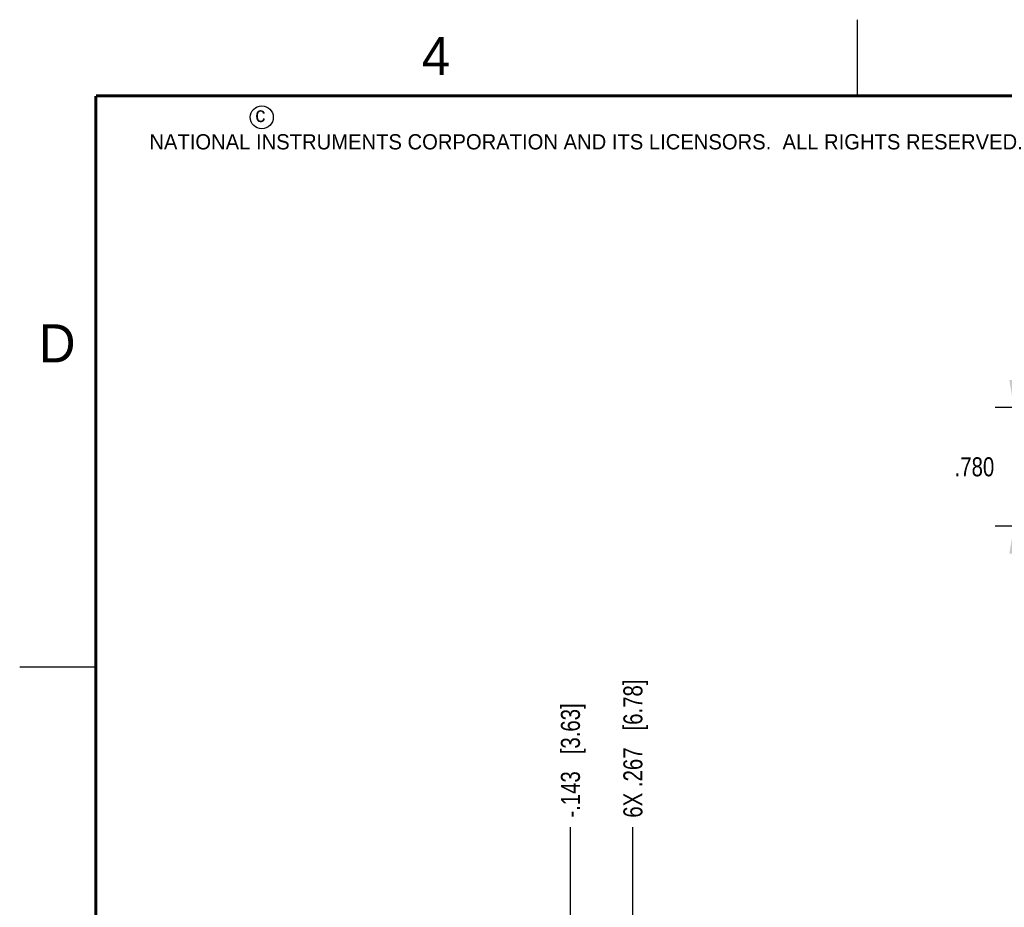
# Model space of a CAD drawing. Header units: inches. Extents: x 0 to 22, y 0 to 17.
# Tile 36 of 66: x 0 to 6.5, y 11.2 to 17. Entities that reach past the tile are written whole.
import ezdxf

# ---------------------------------------------------------------- set-up
doc = ezdxf.new("R2010")
doc.units = ezdxf.units.IN
doc.header["$LTSCALE"] = 1.21
doc.header["$MEASUREMENT"] = 0
doc.layers.get('0').update_dxf_attribs({"linetype": 'CONTINUOUS'})
doc.layers.add('DIMENSIONS', color=7, linetype='CONTINUOUS')
doc.styles.get("Standard").update_dxf_attribs({"font": 'txt', "width": 0.8})
doc.styles.add('TEXTSTYLE_2', font='txt')
doc.dimstyles.new('DIMSTYLE_1', dxfattribs={"dimtxt": 0.125, "dimasz": 0.18, "dimexe": 0.18, "dimexo": 0.0625, "dimgap": 0.09, "dimtad": 0, "dimtih": 1, "dimtoh": 1, "dimdec": 3, "dimzin": 4, "dimdsep": 46, "dimtxsty": 'STANDARD', "dimblk": '_FILLED', "dimblk1": '_FILLED', "dimblk2": '_FILLED', "dimcen": 0.09, "dimadec": 0, "dimazin": 0, "dimtp": 0.01, "dimtm": 0.01, "dimtfac": 1, "dimtdec": 3, "dimtofl": 0, "dimtmove": 0, "dimatfit": 3, "dimldrblk": '_FILLED', "dimfxl": 1, "dimtolj": 1, "dimtzin": 4, "dimarcsym": 0})
doc.dimstyles.new('DIMSTYLE_2', dxfattribs={"dimtxt": 0.125, "dimasz": 0.18, "dimexe": 0.18, "dimexo": 0.0625, "dimgap": 0.09, "dimtad": 0, "dimtih": 1, "dimtoh": 1, "dimdec": 3, "dimzin": 4, "dimdsep": 46, "dimtxsty": 'STANDARD', "dimblk": '_FILLED', "dimblk1": '_FILLED', "dimblk2": '_FILLED', "dimcen": 0.09, "dimadec": 0, "dimazin": 0, "dimtp": 0.01, "dimtm": 0.01, "dimtfac": 1, "dimtdec": 3, "dimtofl": 0, "dimtmove": 0, "dimatfit": 3, "dimldrblk": '_FILLED', "dimfxl": 1, "dimtolj": 1, "dimtzin": 4, "dimarcsym": 0})

# ---------------------------------------------------------------- blocks, each defined once
blk = doc.blocks.new('_FILLED')
at = {"color": 0, "linetype": 'BYBLOCK'}
blk.add_solid([(0, 0), (-1, 0.174), (-1, -0.174)], dxfattribs=at)
blk = doc.blocks.new('*D0')
at = {"layer": 'DIMENSIONS', "color": 2, "linetype": 'CONTINUOUS'}
for p, q in [((6.5276, 14.4542), (6.5276, 14.8142)), ((7.8432, 14.4542), (6.4026, 14.4542)), ((7.8432, 13.6742), (6.4026, 13.6742)), ((6.5276, 13.6742), (6.5276, 13.3142))]:
    blk.add_line(p, q, dxfattribs=at)
at = {"layer": 'DIMENSIONS', "color": 2, "linetype": 'CONTINUOUS', "xscale": 0.18, "yscale": 0.18, "zscale": 0.18}
for p, rotation in [((6.5276, 14.4542), 270), ((6.5276, 13.6742), 90)]:
    blk.add_blockref('_FILLED', p, dxfattribs=dict(at, rotation=rotation))
at = {"layer": 'DIMENSIONS', "color": 2, "linetype": 'CONTINUOUS', "insert": (6.5276, 14.1267), "char_height": 0.125, "width": 1.225, "attachment_point": 2, "line_spacing_factor": 0.9}
blk.add_mtext('.780{\\Ftxt.shx;\\W1.000000;\\H0.125000; }[19.81]', dxfattribs=at)
blk = doc.blocks.new('*D16')
at = {"layer": 'DIMENSIONS', "color": 2, "linetype": 'CONTINUOUS'}
blk.add_line((4.0253, 10.394), (4.0253, 11.698), dxfattribs=at)
at = {"layer": 'DIMENSIONS', "color": 2, "linetype": 'CONTINUOUS', "insert": (3.9628, 11.7605), "char_height": 0.125, "width": 1.425, "attachment_point": 1, "rotation": 90, "line_spacing_factor": 0.9}
blk.add_mtext('6X .267{\\Ftxt.shx;\\W1.000000;\\H0.125000; }[6.78]', dxfattribs=at)
blk = doc.blocks.new('*D17')
at = {"layer": 'DIMENSIONS', "color": 2, "linetype": 'CONTINUOUS'}
blk.add_line((3.6153, 10.9457), (3.6153, 11.698), dxfattribs=at)
at = {"layer": 'DIMENSIONS', "color": 2, "linetype": 'CONTINUOUS', "insert": (3.5528, 11.7605), "char_height": 0.125, "width": 1.225, "attachment_point": 1, "rotation": 90, "line_spacing_factor": 0.9}
blk.add_mtext('-.143{\\Ftxt.shx;\\W1.000000;\\H0.125000; }[3.63]', dxfattribs=at)

msp = doc.modelspace()

# ---------------------------------------------------------------- linework, layer by layer
at = {"color": 2, "linetype": 'CONTINUOUS'}
for p, q in [((5.5, 16.5), (5.5, 17)), ((0, 12.75), (0.5, 12.75))]:
    msp.add_line(p, q, dxfattribs=at)
at = {"color": 7, "linetype": 'CONTINUOUS', "const_width": 0.02}
for points in [[(0.5, 16.5), (0.5, 0.5)], [(21.5, 16.5), (0.5, 16.5)]]:
    msp.add_lwpolyline(points, dxfattribs=at)
at = {"color": 2, "linetype": 'CONTINUOUS'}
msp.add_circle((1.5893, 16.359), 0.0754, dxfattribs=at)

# ---------------------------------------------------------------- texts
at = {"color": 2, "linetype": 'CONTINUOUS', "attachment_point": 1, "line_spacing_factor": 0.9, "style": 'TEXTSTYLE_2'}
for s, insert, char_height, width in [('4', (2.64, 16.8869), 0.25, 0.25), ('c', (1.5463, 16.428), 0.1, 0.1), ('NATIONAL INSTRUMENTS CORPORATION AND ITS LICENSORS.  ALL RIGHTS RESERVED.', (0.851, 16.2482), 0.1, 7.3), ('D', (0.125, 15), 0.25, 0.25)]:
    msp.add_mtext(s, dxfattribs=dict(at, insert=insert, char_height=char_height, width=width))

# ---------------------------------------------------------------- dimensions: what is measured, and where the dimension line sits
at = {"layer": 'DIMENSIONS', "color": 2, "linetype": 'CONTINUOUS'}
dim = msp.add_linear_dim(base=(6.5276, 13.6742), p1=(7.8432, 14.4542), p2=(7.8432, 13.6742), angle=270, dimstyle='DIMSTYLE_1', dxfattribs=at)
dim.commit()
dim.dimension.update_dxf_attribs({"geometry": '*D0', "text_midpoint": (6.4026, 14.0642), "dimtype": 160})
for feature_location, offset, origin, text, picture, middle in [((4.0253, 10.394), (0, 1.304), (3.7583, 10.3315), '6X <>', '*D16', (4.0253, 12.473)), ((3.6153, 10.9457), (0, 0.7522), (3.7583, 10.8832), '-<>', '*D17', (3.6153, 12.373))]:
    dim = msp.add_ordinate_dim(feature_location=feature_location, offset=offset, dtype=1, origin=origin, text=text, dimstyle='DIMSTYLE_2', dxfattribs=at)
    dim.commit()
    dim.dimension.update_dxf_attribs({"geometry": picture, "text_midpoint": middle})

doc.saveas('drawing.dxf')
